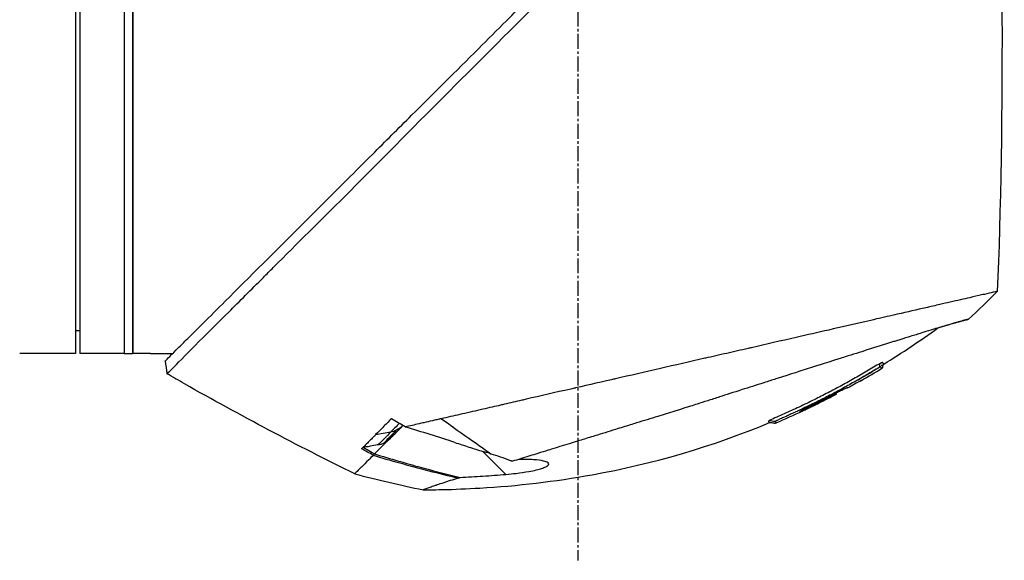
# Model space of a CAD drawing. Header units: millimetres. Extents: x 0 to 5219, y 0 to 2970.
# Tile 85 of 237: x 367 to 479, y 2052 to 2114. Entities that reach past the tile are written whole.
import ezdxf

# ---------------------------------------------------------------- set-up
doc = ezdxf.new("R2010")
doc.units = ezdxf.units.MM
doc.header["$LTSCALE"] = 0.2
doc.linetypes.add('CENTER2', pattern=[1.125, 0.75, -0.125, 0.125, -0.125])
doc.layers.add('02_Center Line', color=1, linetype='CENTER2')

# ---------------------------------------------------------------- blocks, each defined once
blk = doc.blocks.new('A$C49a5a934')
for p, q in [((99.4, 1424.85), (99.4, 1334.85)), ((99.9, 1424.85), (99.9, 1334.85)), ((104.9, 1424.85), (104.9, 1334.85)), ((104.9, 1424.85), (104.9, 1334.85)), ((105.9, 1334.85), (105.9, 1424.85)), ((105.9, 1424.85), (105.9, 1334.85)), ((99.4, 1337.46), (99.9, 1337.45)), ((99.4, 1334.85), (93.09, 1334.85)), ((104.9, 1334.85), (99.9, 1334.85)), ((104.9, 1334.85), (105.9, 1334.85)), ((107.9, 1334.85), (105.9, 1334.85)), ((107.9, 1334.85), (107.9, 1334.85)), ((107.9, 1334.85), (110.4, 1334.85)), ((109.56, 1334.01), (109.56, 1334.01)), ((188.33, 1331.82), (188.34, 1331.81)), ((155.92, 1330.95), (155.93, 1330.95)), ((185.37, 1330.46), (185.37, 1330.46)), ((185.46, 1330.37), (185.51, 1330.32)), ((186.79, 1330.96), (186.76, 1330.99)), ((151.36, 1329.9), (151.36, 1329.9)), ((185.06, 1330.29), (185.06, 1330.29)), ((185.19, 1330.16), (185.14, 1330.21)), ((182.59, 1328.92), (182.65, 1328.87)), ((133.37, 1325.68), (135.1, 1326)), ((134.76, 1325), (133.25, 1323.49)), ((133.88, 1324.77), (133.88, 1324.77)), ((134.98, 1325.22), (134.98, 1325.22)), ((145.51, 1323.78), (148.11, 1321.18)), ((133.15, 1323.39), (133.15, 1323.39))]:
    blk.add_line(p, q)
at = {"extrusion": (0, 0, -1)}
for centre, major_axis, ratio, start_param, end_param in [((174, 1685.85), (-26.02, 366.09), 0.042138, 2.37416, 2.795052), ((201.21, 1341.23), (7.7, 7.47), 0.120793, 1.358557, 1.783036), ((304.98, 1672.68), (370.15, -133.4), 0.996605, 1.739605, 1.745413), ((168.2, 1413.55), (175.69, -92.5), 0.499327, 1.51993, 1.629791), ((141.28, 1414.3), (-82.48, -47.06), 1, 4.712389, 4.730947), ((1566.99, 3730.47), (-2724.79, -633.85), 0.999787, 5.477557, 5.478207), ((97.34, 1357.37), (100.29, -70.55), 0.00513, 5.157056, 5.172107), ((560.84, 2107.32), (783.25, -429.06), 1, 1.569107, 1.570796), ((143.07, 1325.88), (6.87, -4.86), 0.000021, 5.078448, 5.228203), ((159.24, 1350.41), (-28.2, -29.05), 0.006602, 5.89112, 5.905046)]:
    blk.add_ellipse(centre, major_axis=major_axis, ratio=ratio, start_param=start_param, end_param=end_param, dxfattribs=at)
for points, knots in [([(109.74, 1332.56), (109.74, 1332.57), (109.89, 1332.68), (111.54, 1334.34), (112.56, 1335.39), (114.71, 1337.54), (115.7, 1338.51), (117.36, 1340.16), (117.99, 1340.8), (119.29, 1342.1), (119.96, 1342.77), (121.04, 1343.85), (121.41, 1344.22), (124.55, 1347.37), (127.25, 1350.02), (131.42, 1354.18), (134.44, 1357.25), (141.9, 1364.75), (145.54, 1368.37), (152.43, 1375.26), (154.85, 1377.75), (157.73, 1380.58), (159.67, 1382.43), (164.1, 1386.87), (165.95, 1388.75), (172.37, 1395.25), (175.92, 1398.76), (179.74, 1402.58), (181.07, 1403.91), (184.83, 1407.67), (187.2, 1410.04), (193.84, 1416.68), (197, 1419.85), (199.79, 1422.62), (200.39, 1423.21), (201.68, 1424.49), (202.3, 1425.1), (203.13, 1425.94), (203.35, 1426.17), (203.35, 1426.17)], [0.007059, 0.007059, 0.007059, 0.007059, 0.615438, 0.615438, 1.069569, 1.069569, 1.371276, 1.371276, 1.544721, 1.544721, 1.716113, 1.716113, 1.805171, 1.805171, 2.453917, 2.453917, 3.119268, 3.119268, 3.710855, 3.710855, 4.236876, 4.236876, 4.642605, 4.642605, 4.934699, 4.934699, 5.667174, 5.667174, 6.066186, 6.066186, 6.818123, 6.818123, 8.314738, 8.314738, 8.772171, 8.772171, 9.455351, 9.455351, 10.137965, 10.137965, 10.137965, 10.137965]), ([(109.56, 1334.01), (109.56, 1334.02), (109.57, 1334.03), (109.73, 1334.19), (110.25, 1334.71), (111.45, 1335.9), (111.83, 1336.28), (112.74, 1337.19), (113.27, 1337.72), (114.61, 1339.05), (115.46, 1339.9), (118.99, 1343.41), (122.14, 1346.57), (126.15, 1350.56), (126.75, 1351.17), (129.18, 1353.59), (131.07, 1355.47), (134.46, 1358.85), (135.94, 1360.34), (139.92, 1364.3), (142.46, 1366.81), (146.05, 1370.41), (147.12, 1371.47), (148.96, 1373.32), (149.74, 1374.11), (151.47, 1375.86), (152.42, 1376.82), (153.83, 1378.27), (154.29, 1378.74), (154.76, 1379.22)], [-8.584088, -8.584088, -8.584088, -8.584088, -8.41957, -8.41957, -7.405825, -7.405825, -7.009362, -7.009362, -6.570806, -6.570806, -5.993954, -5.993954, -4.313633, -4.313633, -4.020302, -4.020302, -3.14591, -3.14591, -2.482877, -2.482877, -1.393563, -1.393563, -0.939479, -0.939479, -0.605419, -0.605419, -0.199748, -0.199748, -0.000287, -0.000287, -0.000287, -0.000287]), ([(203.71, 1341.89), (203.71, 1341.89), (203.68, 1341.89), (203.61, 1341.87), (203.55, 1341.86), (203.45, 1341.84), (203.32, 1341.81), (203.29, 1341.8), (203.26, 1341.79), (203.23, 1341.79), (202.98, 1341.73), (202.64, 1341.65), (202.25, 1341.56), (202.15, 1341.54), (202.04, 1341.51), (201.93, 1341.49), (201.54, 1341.4), (201.1, 1341.3), (200.59, 1341.18), (199.94, 1341.03), (199.2, 1340.86), (198.37, 1340.67), (198.01, 1340.59), (197.62, 1340.5), (197.22, 1340.41), (196.71, 1340.29), (196.18, 1340.17), (195.63, 1340.04), (194.62, 1339.81), (193.53, 1339.56), (192.4, 1339.3), (191.64, 1339.13), (190.86, 1338.95), (190.06, 1338.77), (189.61, 1338.66), (189.17, 1338.56), (188.71, 1338.46), (187.38, 1338.15), (186.02, 1337.84), (184.64, 1337.52), (183.42, 1337.25), (182.19, 1336.96), (180.96, 1336.68), (179.24, 1336.29), (177.55, 1335.9), (175.92, 1335.52), (175.79, 1335.5), (175.66, 1335.47), (175.53, 1335.44), (175.13, 1335.34), (174.72, 1335.25), (174.32, 1335.16), (173.91, 1335.07), (173.51, 1334.97), (173.1, 1334.88), (172.69, 1334.79), (172.28, 1334.69), (171.87, 1334.6), (171.48, 1334.51), (171.08, 1334.42), (170.68, 1334.33), (170.67, 1334.32), (170.65, 1334.32), (170.64, 1334.32), (168.92, 1333.92), (167.24, 1333.54), (165.61, 1333.17), (163.85, 1332.76), (162.15, 1332.37), (160.52, 1332), (160.37, 1331.96), (160.22, 1331.93), (160.07, 1331.9), (158.49, 1331.53), (156.94, 1331.18), (155.44, 1330.84), (153.7, 1330.44), (152.02, 1330.06), (150.41, 1329.69), (150.24, 1329.65), (150.07, 1329.61), (149.9, 1329.57), (149.25, 1329.42), (148.59, 1329.26), (147.94, 1329.11), (147.79, 1329.08), (147.65, 1329.05), (147.51, 1329.01), (146.9, 1328.87), (146.25, 1328.72), (145.5, 1328.55), (145.4, 1328.53), (145.29, 1328.5), (145.19, 1328.48), (144.44, 1328.31), (143.66, 1328.13), (142.91, 1327.96), (142.18, 1327.8), (141.48, 1327.64), (140.8, 1327.48)], [0, 0, 0, 0, 0.0293646, 0.0293646, 0.0293646, 0.0566154, 0.0566154, 0.0566154, 0.0625, 0.0625, 0.0625, 0.1118856, 0.1118856, 0.1118856, 0.125, 0.125, 0.125, 0.1687706, 0.1687706, 0.1687706, 0.2250488, 0.2250488, 0.2250488, 0.25, 0.25, 0.25, 0.2807426, 0.2807426, 0.2807426, 0.3373462, 0.3373462, 0.3373462, 0.375, 0.375, 0.375, 0.394127, 0.394127, 0.394127, 0.4504604, 0.4504604, 0.4504604, 0.5, 0.5, 0.5, 0.5625, 0.5625, 0.5625, 0.5671142, 0.5671142, 0.5671142, 0.581501, 0.581501, 0.581501, 0.5960263, 0.5960263, 0.5960263, 0.6106942, 0.6106942, 0.6106942, 0.625, 0.625, 0.625, 0.6254725, 0.6254725, 0.6254725, 0.6826656, 0.6826656, 0.6826656, 0.7442648, 0.7442648, 0.7442648, 0.75, 0.75, 0.75, 0.8049855, 0.8049855, 0.8049855, 0.8682916, 0.8682916, 0.8682916, 0.875, 0.875, 0.875, 0.9005062, 0.9005062, 0.9005062, 0.90625, 0.90625, 0.90625, 0.9336735, 0.9336735, 0.9336735, 0.9375, 0.9375, 0.9375, 0.9693103, 0.9693103, 0.9693103, 1, 1, 1, 1]), ([(200.47, 1338.75), (200.47, 1338.75), (200.47, 1338.75), (200.38, 1338.72), (200.33, 1338.71), (200.27, 1338.7), (200.21, 1338.68), (200.18, 1338.67), (200.15, 1338.66), (200.12, 1338.66), (199.96, 1338.62), (199.74, 1338.56), (199.46, 1338.48), (199.35, 1338.45), (199.23, 1338.41), (199.1, 1338.38), (198.84, 1338.3), (198.55, 1338.22), (198.22, 1338.12), (197.79, 1337.99), (197.29, 1337.84), (196.74, 1337.68), (196.67, 1337.65), (196.6, 1337.63), (196.52, 1337.61), (195.66, 1337.34), (195, 1337.14), (194.73, 1337.06), (194.7, 1337.05), (194.59, 1337.02), (194.39, 1336.95), (194.03, 1336.84), (193.38, 1336.64), (192.32, 1336.31), (192.17, 1336.26), (192.01, 1336.22), (191.86, 1336.17), (190.96, 1335.88), (189.99, 1335.58), (188.97, 1335.26), (188.19, 1335.01), (187.37, 1334.75), (186.52, 1334.49), (186.26, 1334.4), (186.01, 1334.33), (185.77, 1334.25), (184.15, 1333.74), (182.96, 1333.36), (182.32, 1333.15), (182.23, 1333.12), (182.15, 1333.1), (182.08, 1333.08), (181.6, 1332.92), (180.48, 1332.57), (178.65, 1331.98), (178.24, 1331.85), (177.79, 1331.71), (177.3, 1331.55), (176.41, 1331.27), (175.59, 1331), (174.84, 1330.77), (173.86, 1330.45), (173.01, 1330.18), (172.3, 1329.95), (171.82, 1329.79), (171.37, 1329.65), (170.96, 1329.52), (170.52, 1329.38), (170.13, 1329.25), (169.77, 1329.14), (169.51, 1329.06), (169.25, 1328.97), (168.99, 1328.89), (168.57, 1328.76), (168.16, 1328.63), (167.74, 1328.5), (167.57, 1328.45), (167.39, 1328.39), (167.22, 1328.34), (166.59, 1328.14), (165.94, 1327.94), (165.29, 1327.74), (164.5, 1327.49), (163.69, 1327.25), (162.88, 1327), (162.65, 1326.92), (162.42, 1326.85), (162.19, 1326.78), (161.63, 1326.61), (161.07, 1326.44), (160.51, 1326.26), (159.73, 1326.02), (158.95, 1325.78), (158.19, 1325.55), (157.92, 1325.46), (157.65, 1325.38), (157.38, 1325.3), (156.86, 1325.14), (156.38, 1324.99), (155.95, 1324.86), (155.04, 1324.57), (154.33, 1324.35), (153.8, 1324.19), (153.4, 1324.07), (153.1, 1323.98), (152.9, 1323.91), (152.51, 1323.79), (152.12, 1323.67), (151.74, 1323.55), (151.43, 1323.46), (151.12, 1323.36), (150.81, 1323.27), (150.32, 1323.12), (150, 1323.02), (149.81, 1322.96), (149.81, 1322.96), (149.8, 1322.95), (149.79, 1322.95), (149.47, 1322.85), (149.15, 1322.76), (148.84, 1322.66)], [-1, -1, -1, -1, -0.967857, -0.967857, -0.967857, -0.948942, -0.948942, -0.948942, -0.935714, -0.935714, -0.935714, -0.889625, -0.889625, -0.889625, -0.871429, -0.871429, -0.871429, -0.83445, -0.83445, -0.83445, -0.785714, -0.785714, -0.785714, -0.781613, -0.781613, -0.781613, -0.732143, -0.732143, -0.732143, -0.713138, -0.713138, -0.713138, -0.678571, -0.678571, -0.678571, -0.668891, -0.668891, -0.668891, -0.613661, -0.613661, -0.613661, -0.571429, -0.571429, -0.571429, -0.563197, -0.563197, -0.563197, -0.507759, -0.507759, -0.507759, -0.5, -0.5, -0.5, -0.441747, -0.441747, -0.441747, -0.428571, -0.428571, -0.428571, -0.397698, -0.397698, -0.397698, -0.357143, -0.357143, -0.357143, -0.339649, -0.339649, -0.339649, -0.321429, -0.321429, -0.321429, -0.310561, -0.310561, -0.310561, -0.292949, -0.292949, -0.292949, -0.285714, -0.285714, -0.285714, -0.258021, -0.258021, -0.258021, -0.223914, -0.223914, -0.223914, -0.214286, -0.214286, -0.214286, -0.189719, -0.189719, -0.189719, -0.155218, -0.155218, -0.155218, -0.142857, -0.142857, -0.142857, -0.12766, -0.12766, -0.12766, -0.095508, -0.095508, -0.095508, -0.071429, -0.071429, -0.071429, -0.051836, -0.051836, -0.051836, -0.035714, -0.035714, -0.035714, -0.017857, -0.017857, -0.017857, -0.017513, -0.017513, -0.017513, 0, 0, 0, 0]), ([(196.98, 1337.75), (197.17, 1337.8), (197.35, 1337.86), (198.01, 1338.06), (198.43, 1338.18), (199.07, 1338.37), (199.32, 1338.44), (199.68, 1338.54), (199.82, 1338.58), (199.98, 1338.62), (200.02, 1338.63), (200.19, 1338.68), (200.3, 1338.7), (200.43, 1338.74), (200.47, 1338.75), (200.47, 1338.75)], [5.705299, 5.705299, 5.705299, 5.705299, 5.822939, 5.822939, 6.144758, 6.144758, 6.385994, 6.385994, 6.566823, 6.566823, 6.63475, 6.63475, 6.873456, 6.873456, 7.112007, 7.112007, 7.112007, 7.112007]), ([(190.42, 1333.71), (190.23, 1333.61), (189.97, 1333.46), (189.72, 1333.31), (189.47, 1333.16), (189.22, 1333.01), (188.97, 1332.86), (188.47, 1332.57), (187.96, 1332.27), (187.45, 1331.99), (186.95, 1331.7), (186.44, 1331.42), (185.92, 1331.14), (185.48, 1330.9), (185.03, 1330.67), (184.59, 1330.43)], [-1, -1, -1, -1, -0.9391036, -0.9391036, -0.9391036, -0.8782072, -0.8782072, -0.8782072, -0.7564144, -0.7564144, -0.7564144, -0.6346216, -0.6346216, -0.6346216, -0.5293356, -0.5293356, -0.5293356, -0.5293356]), ([(190.81, 1333.75), (190.8, 1333.76), (190.8, 1333.76), (190.79, 1333.76), (190.79, 1333.76), (190.78, 1333.77), (190.78, 1333.77), (190.77, 1333.77), (190.76, 1333.77), (190.76, 1333.78), (190.76, 1333.78), (190.76, 1333.78), (190.75, 1333.78), (190.75, 1333.78), (190.75, 1333.78), (190.75, 1333.79), (190.74, 1333.79), (190.74, 1333.8), (190.74, 1333.8), (190.74, 1333.8), (190.74, 1333.8), (190.74, 1333.8), (190.74, 1333.8), (190.74, 1333.8), (190.74, 1333.8), (190.74, 1333.8), (190.74, 1333.8), (190.74, 1333.81), (190.74, 1333.81), (190.74, 1333.81), (190.74, 1333.81), (190.74, 1333.81), (190.74, 1333.81), (190.74, 1333.81), (190.74, 1333.81), (190.74, 1333.81), (190.74, 1333.82), (190.74, 1333.83), (190.73, 1333.83), (190.73, 1333.83), (190.73, 1333.83), (190.73, 1333.84), (190.69, 1333.83), (190.65, 1333.82), (190.57, 1333.78), (190.42, 1333.71)], [-0.06367695, -0.06367695, -0.06367695, -0.06367695, -0.05714286, -0.05714286, -0.05714286, -0.05102041, -0.05102041, -0.05102041, -0.0431996, -0.0431996, -0.0431996, -0.0429311, -0.0429311, -0.0429311, -0.03673469, -0.03673469, -0.03673469, -0.03304234, -0.03304234, -0.03304234, -0.03265306, -0.03265306, -0.03265306, -0.03163265, -0.03163265, -0.03163265, -0.03133708, -0.03133708, -0.03133708, -0.03061224, -0.03061224, -0.03061224, -0.0294375, -0.0294375, -0.0294375, -0.02857143, -0.02857143, -0.02857143, -0.02142857, -0.02142857, -0.02142857, -0.01428571, -0.01428571, -0.01428571, 0, 0, 0, 0]), ([(190.66, 1333.19), (190.68, 1333.2), (190.7, 1333.21), (190.73, 1333.25), (190.74, 1333.26), (190.75, 1333.3), (190.76, 1333.32), (190.77, 1333.38), (190.77, 1333.42), (190.78, 1333.49), (190.79, 1333.53), (190.81, 1333.59), (190.82, 1333.61), (190.84, 1333.65), (190.86, 1333.66), (190.88, 1333.67)], [0, 0, 0, 0, 0.00675238, 0.00675238, 0.01280823, 0.01280823, 0.01941984, 0.01941984, 0.03041942, 0.03041942, 0.0418939, 0.0418939, 0.04846275, 0.04846275, 0.05587753, 0.05587753, 0.05587753, 0.05587753]), ([(190.88, 1333.67), (190.88, 1333.67), (190.88, 1333.68), (190.88, 1333.68), (190.87, 1333.68), (190.87, 1333.69), (190.87, 1333.69), (190.87, 1333.69), (190.86, 1333.69), (190.86, 1333.7), (190.86, 1333.7), (190.85, 1333.71), (190.84, 1333.72), (190.84, 1333.72), (190.84, 1333.72), (190.84, 1333.72), (190.83, 1333.73), (190.83, 1333.73), (190.82, 1333.74), (190.81, 1333.75), (190.81, 1333.75), (190.81, 1333.75), (190.81, 1333.75), (190.81, 1333.75), (190.81, 1333.75)], [-0.1783373, -0.1783373, -0.1783373, -0.1783373, -0.1456542, -0.1456542, -0.1456542, -0.124148, -0.124148, -0.124148, -0.1142857, -0.1142857, -0.1142857, -0.085957, -0.085957, -0.085957, -0.0857143, -0.0857143, -0.0857143, -0.0714286, -0.0714286, -0.0714286, -0.0642857, -0.0642857, -0.0642857, -0.063677, -0.063677, -0.063677, -0.063677]), ([(190.34, 1333.27), (190.14, 1333.17), (189.88, 1333), (189.65, 1332.87), (189.42, 1332.73), (189.18, 1332.59), (188.95, 1332.45), (188.47, 1332.17), (188, 1331.9), (187.52, 1331.63), (187.04, 1331.36), (186.56, 1331.1), (186.08, 1330.84), (186.03, 1330.81), (185.97, 1330.78), (185.92, 1330.75), (185.35, 1330.45), (184.92, 1330.22), (184.63, 1330.07), (184.43, 1329.97), (184.29, 1329.9), (184.22, 1329.86), (183.84, 1329.67), (183.49, 1329.49), (183.16, 1329.33), (182.93, 1329.21), (182.71, 1329.1), (182.5, 1329)], [0, 0, 0, 0, 0.0642604, 0.0642604, 0.0642604, 0.1285208, 0.1285208, 0.1285208, 0.2570414, 0.2570414, 0.2570414, 0.3855616, 0.3855616, 0.3855616, 0.4, 0.4, 0.4, 0.489325, 0.489325, 0.489325, 0.55, 0.55, 0.55, 0.6374853, 0.6374853, 0.6374853, 0.7, 0.7, 0.7, 0.7]), ([(190.51, 1333.34), (190.51, 1333.34), (190.51, 1333.35), (190.5, 1333.35), (190.49, 1333.35), (190.48, 1333.35), (190.47, 1333.35), (190.46, 1333.34), (190.45, 1333.33), (190.43, 1333.32), (190.42, 1333.32), (190.41, 1333.31), (190.39, 1333.3), (190.37, 1333.29), (190.35, 1333.28), (190.34, 1333.27)], [0, 0, 0, 0, 0.25, 0.25, 0.25, 0.5, 0.5, 0.5, 0.75, 0.75, 0.75, 0.875, 0.875, 0.875, 1, 1, 1, 1]), ([(190.54, 1333.32), (190.54, 1333.32), (190.54, 1333.32), (190.54, 1333.32), (190.53, 1333.33), (190.52, 1333.33), (190.52, 1333.34)], [0.93880964, 0.93880964, 0.93880964, 0.93880964, 0.94642857, 0.94642857, 0.94642857, 0.9841263, 0.9841263, 0.9841263, 0.9841263]), ([(190.65, 1333.2), (190.64, 1333.2), (190.64, 1333.21), (190.63, 1333.22), (190.63, 1333.23), (190.62, 1333.23), (190.62, 1333.23), (190.62, 1333.23), (190.61, 1333.24), (190.61, 1333.25), (190.6, 1333.26), (190.6, 1333.26), (190.59, 1333.27), (190.59, 1333.28), (190.58, 1333.28), (190.58, 1333.29), (190.58, 1333.29), (190.57, 1333.29), (190.57, 1333.29), (190.57, 1333.29), (190.57, 1333.29), (190.57, 1333.29), (190.57, 1333.29), (190.57, 1333.29), (190.57, 1333.29), (190.57, 1333.3), (190.56, 1333.3), (190.56, 1333.3), (190.56, 1333.3), (190.56, 1333.31), (190.55, 1333.31), (190.55, 1333.31), (190.54, 1333.32), (190.54, 1333.32)], [0.8289032, 0.8289032, 0.8289032, 0.8289032, 0.8571429, 0.8571429, 0.8571429, 0.8617723, 0.8617723, 0.8617723, 0.875, 0.875, 0.875, 0.8928571, 0.8928571, 0.8928571, 0.90625, 0.90625, 0.90625, 0.9095982, 0.9095982, 0.9095982, 0.9105229, 0.9105229, 0.9105229, 0.9129464, 0.9129464, 0.9129464, 0.9196429, 0.9196429, 0.9196429, 0.9330357, 0.9330357, 0.9330357, 0.9388096, 0.9388096, 0.9388096, 0.9388096]), ([(190.64, 1333.49), (190.64, 1333.49), (190.64, 1333.5), (190.64, 1333.51), (190.64, 1333.51), (190.64, 1333.52), (190.64, 1333.53), (190.64, 1333.54), (190.64, 1333.54), (190.64, 1333.55), (190.64, 1333.55), (190.64, 1333.56), (190.64, 1333.56), (190.64, 1333.56), (190.64, 1333.57), (190.64, 1333.57), (190.64, 1333.57), (190.64, 1333.58), (190.64, 1333.58), (190.64, 1333.58), (190.64, 1333.59), (190.64, 1333.59), (190.64, 1333.59), (190.64, 1333.59), (190.64, 1333.59), (190.64, 1333.59)], [0, 0, 0, 0, 0.00306782, 0.00306782, 0.00595514, 0.00595514, 0.00807191, 0.00807191, 0.00942069, 0.00942069, 0.01027065, 0.01027065, 0.01086884, 0.01086884, 0.01184877, 0.01184877, 0.01269955, 0.01269955, 0.01361988, 0.01361988, 0.01480987, 0.01480987, 0.01652475, 0.01652475, 0.01754864, 0.01754864, 0.01754864, 0.01754864]), ([(190.64, 1333.48), (190.64, 1333.48), (190.64, 1333.48), (190.64, 1333.48), (190.64, 1333.48), (190.64, 1333.48), (190.64, 1333.48), (190.64, 1333.48), (190.64, 1333.48), (190.64, 1333.48), (190.64, 1333.49), (190.64, 1333.49)], [0.040892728, 0.040892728, 0.040892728, 0.040892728, 0.041349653, 0.041349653, 0.041875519, 0.041875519, 0.042664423, 0.042664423, 0.045035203, 0.045035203, 0.047002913, 0.047002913, 0.047002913, 0.047002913]), ([(190.66, 1333.19), (190.66, 1333.19), (190.66, 1333.19), (190.66, 1333.19), (190.66, 1333.19), (190.66, 1333.19), (190.66, 1333.19), (190.65, 1333.19), (190.65, 1333.19), (190.65, 1333.2)], [0.80301317, 0.80301317, 0.80301317, 0.80301317, 0.82118409, 0.82118409, 0.82118409, 0.82142857, 0.82142857, 0.82142857, 0.82890325, 0.82890325, 0.82890325, 0.82890325]), ([(184.59, 1330.43), (184.51, 1330.4), (184.44, 1330.36), (184.37, 1330.32), (183.86, 1330.06), (183.34, 1329.79), (182.81, 1329.54), (182.24, 1329.25), (181.65, 1328.97), (181.07, 1328.7), (180.52, 1328.44), (179.95, 1328.19), (179.41, 1327.95), (178.86, 1327.71), (178.17, 1327.42), (177.9, 1327.26)], [-0.5293356, -0.5293356, -0.5293356, -0.5293356, -0.5128288, -0.5128288, -0.5128288, -0.391036, -0.391036, -0.391036, -0.2564144, -0.2564144, -0.2564144, -0.1282072, -0.1282072, -0.1282072, 0, 0, 0, 0]), ([(186.76, 1330.99), (186.76, 1330.99), (186.76, 1330.99), (186.72, 1330.98), (186.7, 1330.97), (186.62, 1330.94), (186.54, 1330.91), (186.33, 1330.81), (186.2, 1330.75), (185.93, 1330.61), (185.79, 1330.54), (185.49, 1330.39), (185.33, 1330.31), (185.02, 1330.15), (184.26, 1329.75), (182.94, 1329.1), (182.79, 1329.02), (182.39, 1328.82), (182.2, 1328.73), (181.85, 1328.55), (181.71, 1328.47), (181.48, 1328.35), (181.4, 1328.3), (181.34, 1328.26), (181.35, 1328.25), (181.37, 1328.23), (181.36, 1328.22), (181.4, 1328.23), (181.47, 1328.26), (181.67, 1328.36), (181.81, 1328.42), (182.13, 1328.57), (182.3, 1328.66), (182.58, 1328.79), (182.67, 1328.84), (182.84, 1328.92), (182.91, 1328.95), (182.98, 1328.99)], [0.000001, 0.000001, 0.000001, 0.000001, 0.0235276, 0.0235276, 0.040385, 0.040385, 0.0723923, 0.0723923, 0.1079796, 0.1079796, 0.1383929, 0.1383929, 0.1700013, 0.1700013, 0.2000303, 0.2000303, 0.2073752, 0.2073752, 0.2151683, 0.2151683, 0.2229131, 0.2229131, 0.23064, 0.23064, 0.237006, 0.237006, 0.253698, 0.253698, 0.2694073, 0.2694073, 0.2850415, 0.2850415, 0.2995323, 0.2995323, 0.3067321, 0.3067321, 0.3121576, 0.3121576, 0.3121576, 0.3121576]), ([(185.51, 1330.32), (185.51, 1330.32), (185.51, 1330.32), (185.47, 1330.3), (185.44, 1330.29), (185.39, 1330.27), (185.36, 1330.25), (185.31, 1330.23), (185.28, 1330.21), (185.24, 1330.19), (185.21, 1330.18), (185.19, 1330.16)], [-0.06295245, -0.06295245, -0.06295245, -0.06295245, -0.04215242, -0.04215242, -0.02825831, -0.02825831, -0.01656341, -0.01656341, -0.00800385, -0.00800385, 0, 0, 0, 0]), ([(185.55, 1330.29), (185.54, 1330.29), (185.54, 1330.3), (185.53, 1330.31), (185.52, 1330.31), (185.52, 1330.32), (185.52, 1330.32), (185.51, 1330.32), (185.51, 1330.32), (185.51, 1330.32), (185.51, 1330.32), (185.51, 1330.32)], [-0.4242758, -0.4242758, -0.4242758, -0.4242758, -0.1907721, -0.1907721, -0.0989809, -0.0989809, -0.0711612, -0.0711612, -0.0633692, -0.0633692, -0.0629791, -0.0629791, -0.0629791, -0.0629791]), ([(186.09, 1330.7), (186.14, 1330.72), (186.18, 1330.74), (186.37, 1330.83), (186.49, 1330.89), (186.68, 1330.97), (186.73, 1330.99), (186.76, 1330.99), (186.76, 1330.99), (186.76, 1330.99)], [0.5840715, 0.5840715, 0.5840715, 0.5840715, 0.6072062, 0.6072062, 0.6950472, 0.6950472, 0.7818922, 0.7818922, 0.7982216, 0.7982216, 0.7982216, 0.7982216]), ([(182.65, 1328.87), (182.65, 1328.87), (182.65, 1328.87), (182.66, 1328.86), (182.66, 1328.85), (182.67, 1328.85), (182.67, 1328.85), (182.68, 1328.84), (182.67, 1328.84), (182.71, 1328.86), (182.73, 1328.87), (182.79, 1328.89), (182.82, 1328.91), (182.89, 1328.94), (182.92, 1328.96), (183.05, 1329.02), (183.28, 1329.13), (184.22, 1329.6), (184.88, 1329.94), (185.55, 1330.29)], [-0.6043656, -0.6043656, -0.6043656, -0.6043656, -0.5563524, -0.5563524, -0.516104, -0.516104, -0.4860409, -0.4860409, -0.4278285, -0.4278285, -0.3875845, -0.3875845, -0.3505644, -0.3505644, -0.3149552, -0.3149552, -0.2247493, -0.2247493, 0, 0, 0, 0]), ([(185.19, 1330.16), (184.47, 1329.79), (183.76, 1329.43), (182.97, 1329.04), (182.95, 1329.03), (182.88, 1329), (182.85, 1328.98), (182.77, 1328.94), (182.74, 1328.93), (182.69, 1328.9), (182.67, 1328.89), (182.65, 1328.88), (182.65, 1328.87), (182.65, 1328.87)], [-1.1505032, -1.1505032, -1.1505032, -1.1505032, -0.8122954, -0.8122954, -0.7833608, -0.7833608, -0.7413978, -0.7413978, -0.6925504, -0.6925504, -0.6390798, -0.6390798, -0.6043979, -0.6043979, -0.6043979, -0.6043979]), ([(182.5, 1329), (182.06, 1328.79), (181.77, 1328.65), (181.64, 1328.59), (181.6, 1328.57), (181.56, 1328.55), (181.53, 1328.54), (181.38, 1328.47), (181.28, 1328.42), (181.2, 1328.38), (181.15, 1328.36), (181.01, 1328.29), (180.77, 1328.18), (180.67, 1328.14), (180.59, 1328.1), (180.52, 1328.07), (180.45, 1328.04), (180.37, 1328), (180.27, 1327.96), (180.2, 1327.92), (180.14, 1327.9), (180.1, 1327.88)], [0.7, 0.7, 0.7, 0.7, 0.775, 0.775, 0.775, 0.7823958, 0.7823958, 0.7823958, 0.8125, 0.8125, 0.8125, 0.85, 0.85, 0.85, 0.8714286, 0.8714286, 0.8714286, 0.8928571, 0.8928571, 0.8928571, 0.9085284, 0.9085284, 0.9085284, 0.9085284]), ([(135.15, 1327.48), (134.82, 1327.14), (134.5, 1326.81), (133.91, 1326.22), (133.63, 1325.94), (133.37, 1325.68)], [0.000001, 0.000001, 0.000001, 0.000001, 0.2409557, 0.2409557, 0.4659452, 0.4659452, 0.4659452, 0.4659452]), ([(140.8, 1327.48), (140.78, 1327.48), (140.73, 1327.47), (140.64, 1327.44), (140.59, 1327.43), (140.47, 1327.4), (140.38, 1327.39), (140.13, 1327.33), (139.97, 1327.29), (139.47, 1327.18), (139.15, 1327.1), (138.65, 1326.99), (138.47, 1326.95), (138.02, 1326.84), (137.76, 1326.78), (137.23, 1326.66), (136.97, 1326.6), (136.72, 1326.54)], [0.0000014, 0.0000014, 0.0000014, 0.0000014, 0.0098251, 0.0098251, 0.017126, 0.017126, 0.0317085, 0.0317085, 0.0608135, 0.0608135, 0.1188975, 0.1188975, 0.1517103, 0.1517103, 0.2002367, 0.2002367, 0.248284, 0.248284, 0.248284, 0.248284]), ([(138.75, 1319.43), (138.75, 1319.43), (138.75, 1319.43), (138.75, 1319.43), (138.75, 1319.43), (138.76, 1319.43), (138.76, 1319.43), (138.77, 1319.43), (138.77, 1319.43), (138.8, 1319.43), (138.81, 1319.43), (138.88, 1319.43), (138.94, 1319.43), (139.15, 1319.43), (139.3, 1319.43), (139.94, 1319.44), (140.41, 1319.45), (142.31, 1319.49), (143.73, 1319.55), (149.41, 1319.88), (153.67, 1320.38), (164.74, 1322.38), (171.52, 1324.35), (177.95, 1327.04)], [0, 0, 0, 0, 0.000147, 0.000147, 0.000594, 0.000594, 0.001179, 0.001179, 0.002934, 0.002934, 0.0082, 0.0082, 0.023997, 0.023997, 0.071389, 0.071389, 0.213566, 0.213566, 0.640159, 0.640159, 1.921866, 1.921866, 4.014331, 4.014331, 4.014331, 4.014331]), ([(177.9, 1327.26), (177.77, 1327.18), (177.81, 1327.18), (177.82, 1327.17), (177.83, 1327.15), (177.85, 1327.14), (177.86, 1327.13), (177.88, 1327.11), (177.9, 1327.09), (177.91, 1327.08), (177.93, 1327.06), (177.94, 1327.05), (177.94, 1327.05), (177.95, 1327.04), (177.95, 1327.04), (177.95, 1327.04)], [-1, -1, -1, -1, -0.9795159, -0.9795159, -0.9795159, -0.9590319, -0.9590319, -0.9590319, -0.9180638, -0.9180638, -0.9180638, -0.8763387, -0.8763387, -0.8763387, -0.8460838, -0.8460838, -0.8460838, -0.8460838]), ([(177.95, 1327.04), (177.98, 1327.05), (178.01, 1327.06), (178.07, 1327.07), (178.11, 1327.06), (178.19, 1327.05), (178.25, 1327.04), (178.36, 1327.02), (178.42, 1327), (178.52, 1326.99), (178.55, 1326.99), (178.62, 1327), (178.66, 1327), (178.69, 1327.02)], [0, 0, 0, 0, 0.00936032, 0.00936032, 0.01953195, 0.01953195, 0.03512646, 0.03512646, 0.05449727, 0.05449727, 0.06458652, 0.06458652, 0.07537322, 0.07537322, 0.07537322, 0.07537322]), ([(178.54, 1327.17), (178.55, 1327.17), (178.56, 1327.18), (178.59, 1327.2), (178.62, 1327.21), (178.66, 1327.24), (178.71, 1327.26), (178.74, 1327.28), (178.76, 1327.29), (178.78, 1327.29), (178.79, 1327.3), (178.82, 1327.31), (178.84, 1327.32), (178.89, 1327.35), (178.95, 1327.37), (179.01, 1327.4)], [0.0401435, 0.0401435, 0.0401435, 0.0401435, 0.25, 0.25, 0.25, 0.5, 0.5, 0.5, 0.6428571, 0.6428571, 0.6428571, 0.7857143, 0.7857143, 0.7857143, 0.999999, 0.999999, 0.999999, 0.999999]), ([(178.54, 1327.16), (178.55, 1327.16), (178.56, 1327.15), (178.58, 1327.13), (178.59, 1327.12), (178.6, 1327.11), (178.61, 1327.1), (178.63, 1327.09), (178.65, 1327.07), (178.66, 1327.06), (178.67, 1327.04), (178.68, 1327.03), (178.69, 1327.03), (178.69, 1327.02), (178.69, 1327.02), (178.69, 1327.02)], [0, 0, 0, 0, 0.061398, 0.061398, 0.061398, 0.0917382, 0.0917382, 0.0917382, 0.1344445, 0.1344445, 0.1344445, 0.1676975, 0.1676975, 0.1676975, 0.1904606, 0.1904606, 0.1904606, 0.1904606]), ([(180.1, 1327.88), (180.1, 1327.88), (180.1, 1327.87), (180.1, 1327.87), (180.06, 1327.86), (180.03, 1327.85), (180, 1327.83), (179.99, 1327.83), (179.98, 1327.82), (179.97, 1327.82), (179.97, 1327.82), (179.96, 1327.81), (179.96, 1327.81), (179.95, 1327.81), (179.93, 1327.8), (179.91, 1327.79), (179.9, 1327.78), (179.78, 1327.73), (179.53, 1327.62), (179.39, 1327.56), (179.2, 1327.48), (179.01, 1327.4)], [0.90852835, 0.90852835, 0.90852835, 0.90852835, 0.90892857, 0.90892857, 0.90892857, 0.91696429, 0.91696429, 0.91696429, 0.91987814, 0.91987814, 0.91987814, 0.92098214, 0.92098214, 0.92098214, 0.925, 0.925, 0.925, 0.9726642, 0.9726642, 0.9726642, 1, 1, 1, 1]), ([(136.24, 1326.51), (136.26, 1326.53), (136.29, 1326.55), (136.31, 1326.57), (136.36, 1326.61), (136.41, 1326.65), (136.46, 1326.7)], [0, 0, 0, 0, 0.2942521, 0.2942521, 0.2942521, 0.9934241, 0.9934241, 0.9934241, 0.9934241]), ([(142.33, 1324.8), (141.48, 1325.07), (140.52, 1325.38), (138.61, 1325.98), (137.68, 1326.26), (136.72, 1326.54)], [-0.6290462, -0.6290462, -0.6290462, -0.6290462, -0.3030235, -0.3030235, -0.000001, -0.000001, -0.000001, -0.000001]), ([(133.37, 1325.68), (133.36, 1325.67), (133.34, 1325.65), (133.31, 1325.61), (133.29, 1325.59), (133.24, 1325.54), (133.21, 1325.51), (133.11, 1325.41), (133.05, 1325.35), (132.86, 1325.15), (132.73, 1325.03), (132.49, 1324.78), (132.38, 1324.67), (132.21, 1324.5), (132.15, 1324.44), (132.07, 1324.36), (132.04, 1324.33), (132, 1324.29), (131.99, 1324.27), (131.96, 1324.24), (131.94, 1324.23), (131.93, 1324.22)], [0.0000105, 0.0000105, 0.0000105, 0.0000105, 0.0113252, 0.0113252, 0.0208026, 0.0208026, 0.0397874, 0.0397874, 0.077882, 0.077882, 0.1546154, 0.1546154, 0.230546, 0.230546, 0.2688391, 0.2688391, 0.2880734, 0.2880734, 0.2977133, 0.2977133, 0.309278, 0.309278, 0.309278, 0.309278]), ([(134.29, 1324.71), (134.32, 1324.72), (134.42, 1324.77), (134.66, 1324.92), (134.74, 1324.98), (134.76, 1325)], [0.00000102, 0.00000102, 0.00000102, 0.00000102, 0.01023425, 0.01023425, 0.02028618, 0.02028618, 0.02028618, 0.02028618]), ([(134.83, 1325.07), (134.82, 1325.05), (134.81, 1325.04), (134.78, 1325.02), (134.77, 1325.01), (134.76, 1325)], [-0.009107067, -0.009107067, -0.009107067, -0.009107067, -0.004553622, -0.004553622, -0.000000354, -0.000000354, -0.000000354, -0.000000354]), ([(134.98, 1325.22), (134.96, 1325.19), (134.93, 1325.17), (134.86, 1325.1), (134.84, 1325.08), (134.83, 1325.07)], [-0.00980477, -0.00980477, -0.00980477, -0.00980477, -0.005935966, -0.005935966, -0.000001, -0.000001, -0.000001, -0.000001]), ([(142.33, 1324.8), (142.87, 1324.62), (143.39, 1324.45), (144.45, 1324.11), (144.98, 1323.94), (145.51, 1323.78)], [-0.3335568, -0.3335568, -0.3335568, -0.3335568, -0.1665993, -0.1665993, -0.0000015, -0.0000015, -0.0000015, -0.0000015]), ([(133.63, 1324.51), (133.34, 1324.46), (133.03, 1324.41), (132.41, 1324.3), (132.15, 1324.26), (131.93, 1324.22)], [-0.1238392, -0.1238392, -0.1238392, -0.1238392, -0.0656965, -0.0656965, 0, 0, 0, 0]), ([(133.25, 1323.49), (133.21, 1323.52), (132.81, 1323.73), (132.37, 1323.98), (132.15, 1324.1), (131.93, 1324.22)], [-0.150805, -0.150805, -0.150805, -0.150805, -0.0754068, -0.0754068, 0, 0, 0, 0]), ([(134.29, 1324.71), (134.19, 1324.66), (134.07, 1324.61), (133.86, 1324.55), (133.74, 1324.52), (133.63, 1324.51)], [-0.06836103, -0.06836103, -0.06836103, -0.06836103, -0.03410163, -0.03410163, -0.00000017, -0.00000017, -0.00000017, -0.00000017]), ([(146.46, 1323.48), (146.3, 1323.54), (146.14, 1323.59), (145.83, 1323.69), (145.67, 1323.73), (145.51, 1323.78)], [0.00000973, 0.00000973, 0.00000973, 0.00000973, 0.04985193, 0.04985193, 0.09909559, 0.09909559, 0.09909559, 0.09909559]), ([(133.1, 1323.34), (132.92, 1323.16), (132.75, 1322.99), (132.59, 1322.83), (132.26, 1322.5), (131.99, 1322.23), (131.77, 1322.01), (131.75, 1321.99), (131.73, 1321.98), (131.71, 1321.96), (131.47, 1321.72), (131.29, 1321.54), (131.18, 1321.42), (131.12, 1321.36), (131.07, 1321.32), (131.04, 1321.28), (131.03, 1321.27), (131.02, 1321.26), (131.01, 1321.25), (131, 1321.24), (131, 1321.24), (131, 1321.24)], [0, 0, 0, 0, 0.130121, 0.130121, 0.130121, 0.4, 0.4, 0.4, 0.42039, 0.42039, 0.42039, 0.69988, 0.69988, 0.69988, 0.847074, 0.847074, 0.847074, 0.922778, 0.922778, 0.922778, 1, 1, 1, 1]), ([(133.1, 1323.34), (134.07, 1323.05), (135.02, 1322.78), (135.96, 1322.52), (135.96, 1322.52), (138.29, 1321.87), (140.53, 1321.29), (142.71, 1320.76)], [0, 0, 0, 0, 0.298752, 0.298752, 0.299152, 0.299152, 1, 1, 1, 1]), ([(133.25, 1323.49), (134.16, 1323.22), (135.06, 1322.95), (136.28, 1322.6), (136.59, 1322.51), (137.31, 1322.31), (137.72, 1322.19), (139.72, 1321.64), (141.32, 1321.23), (142.92, 1320.83)], [0.000011, 0.000011, 0.000011, 0.000011, 0.283245, 0.283245, 0.37959, 0.37959, 0.507687, 0.507687, 1.002395, 1.002395, 1.002395, 1.002395]), ([(148.65, 1322.73), (148.27, 1322.87), (147.88, 1323.01), (147.15, 1323.26), (146.8, 1323.37), (146.46, 1323.48)], [-0.2327954, -0.2327954, -0.2327954, -0.2327954, -0.1091652, -0.1091652, -0.0000023, -0.0000023, -0.0000023, -0.0000023]), ([(148.11, 1321.18), (148.5, 1321.22), (148.88, 1321.25), (149.76, 1321.36), (150.26, 1321.43), (151.01, 1321.57), (151.29, 1321.62), (151.77, 1321.74), (151.97, 1321.8), (152.33, 1321.91), (152.49, 1321.98), (152.78, 1322.12), (152.88, 1322.19), (152.99, 1322.35), (152.97, 1322.43), (152.79, 1322.57), (152.61, 1322.64), (152.07, 1322.76), (151.68, 1322.81), (150.73, 1322.87), (150.16, 1322.88), (149.55, 1322.88)], [-1.287776, -1.287776, -1.287776, -1.287776, -1.17213, -1.17213, -1.019695, -1.019695, -0.921183, -0.921183, -0.838385, -0.838385, -0.753104, -0.753104, -0.6452, -0.6452, -0.526866, -0.526866, -0.39063, -0.39063, -0.216277, -0.216277, -0.02032, -0.02032, -0.02032, -0.02032]), ([(148.84, 1322.66), (148.81, 1322.67), (148.78, 1322.68), (148.72, 1322.71), (148.68, 1322.72), (148.65, 1322.73)], [-0.02064642, -0.02064642, -0.02064642, -0.02064642, -0.01032333, -0.01032333, -0.000001, -0.000001, -0.000001, -0.000001]), ([(142.71, 1320.76), (142.39, 1320.66), (142.09, 1320.56), (141.81, 1320.47), (141.66, 1320.42), (141.52, 1320.38), (141.39, 1320.33), (140.98, 1320.2), (140.69, 1320.11), (140.48, 1320.03), (140.26, 1319.96), (140.12, 1319.91), (140.04, 1319.89), (139.85, 1319.82), (139.67, 1319.76), (139.52, 1319.71), (139.34, 1319.64), (139.19, 1319.59), (139.07, 1319.55), (139.02, 1319.53), (138.98, 1319.51), (138.94, 1319.5), (138.85, 1319.47), (138.83, 1319.46), (138.83, 1319.46), (138.77, 1319.44), (138.75, 1319.43), (138.75, 1319.43)], [-1, -1, -1, -1, -0.8785338, -0.8785338, -0.8785338, -0.8163265, -0.8163265, -0.8163265, -0.6958429, -0.6958429, -0.6958429, -0.5714286, -0.5714286, -0.5714286, -0.4413073, -0.4413073, -0.4413073, -0.2857143, -0.2857143, -0.2857143, -0.2483992, -0.2483992, -0.2483992, -0.1428571, -0.1428571, -0.1428571, 0, 0, 0, 0]), ([(142.71, 1320.76), (142.74, 1320.77), (142.77, 1320.78), (142.85, 1320.81), (142.88, 1320.82), (142.92, 1320.83)], [0.0000016, 0.0000016, 0.0000016, 0.0000016, 0.0174157, 0.0174157, 0.03206713, 0.03206713, 0.03206713, 0.03206713]), ([(142.92, 1320.83), (143.79, 1320.88), (144.65, 1320.93), (146.38, 1321.05), (147.26, 1321.11), (148.11, 1321.18)], [0, 0, 0, 0, 0.2619947, 0.2619947, 0.5224569, 0.5224569, 0.5224569, 0.5224569])]:
    blk.add_open_spline(points, degree=3, knots=knots)
for points in [[(190.88, 1333.67), (192.96, 1334.95), (195, 1336.32), (196.98, 1337.75)], [(109.56, 1334.01), (109.62, 1333.53), (109.68, 1333.05), (109.74, 1332.56)], [(190.42, 1333.71), (190.29, 1333.62), (190.47, 1333.36), (190.34, 1333.27)], [(187.93, 1331.86), (188.66, 1332.27), (189.38, 1332.71), (190.09, 1333.13)], [(188.34, 1331.81), (189.12, 1332.26), (189.89, 1332.72), (190.66, 1333.19)], [(190.52, 1333.34), (190.51, 1333.34), (190.51, 1333.34), (190.51, 1333.34)], [(190.66, 1333.19), (190.66, 1333.19), (190.66, 1333.19), (190.66, 1333.19)], [(178.69, 1327.02), (179.7, 1327.45), (180.71, 1327.9), (181.71, 1328.37)], [(178.54, 1327.16), (178.37, 1327.09), (178.08, 1327.32), (177.9, 1327.26)], [(177.95, 1327.04), (177.95, 1327.04), (177.95, 1327.04), (177.95, 1327.04)], [(178.54, 1327.16), (178.54, 1327.17), (178.54, 1327.17), (178.54, 1327.17)], [(135.1, 1326), (134.55, 1325.44), (134.06, 1324.94), (133.63, 1324.51)], [(134.29, 1324.71), (134.72, 1325.14), (135.2, 1325.66), (135.75, 1326.22)], [(136.24, 1326.51), (135.69, 1325.96), (135.2, 1325.44), (134.76, 1325)], [(134.98, 1325.22), (135.41, 1325.65), (135.91, 1326.15), (136.46, 1326.7)], [(136.04, 1326.95), (135.71, 1326.61), (135.4, 1326.3), (135.1, 1326)], [(135.1, 1326), (135.3, 1326.04), (135.53, 1326.11), (135.75, 1326.22)], [(136.24, 1326.51), (136.09, 1326.4), (135.92, 1326.3), (135.75, 1326.22)], [(142.16, 1326.52), (143.36, 1325.67), (144.48, 1324.88), (145.53, 1324.14)], [(131.93, 1324.22), (131.89, 1324.18), (131.82, 1324.11), (131.78, 1324.07)], [(131, 1321.24), (133.57, 1320.58), (136.15, 1319.98), (138.75, 1319.43)], [(138.75, 1319.43), (138.75, 1319.43), (138.75, 1319.43), (138.75, 1319.43)]]:
    blk.add_open_spline(points, degree=3)
at = {"layer": '02_Center Line', "ltscale": 11.288275}
blk.add_line((156.25, 1556.44), (156.25, 1311.45), dxfattribs=at)

msp = doc.modelspace()

# ---------------------------------------------------------------- block references
msp.add_blockref('A$C49a5a934', (274.157, 740.896))

doc.saveas('drawing.dxf')
